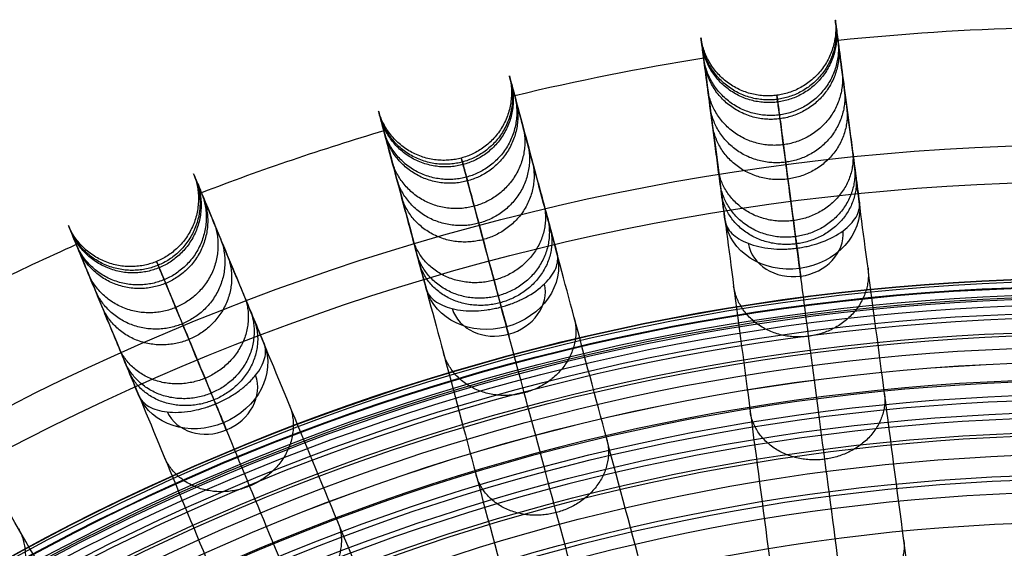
# Model space of a CAD drawing. Header units: millimetres. Extents: x 336 to 771, y -218 to 218.
# Tile 19 of 40: x 461 to 545, y 171 to 217. Entities that reach past the tile are written whole.
import ezdxf

# ---------------------------------------------------------------- set-up
doc = ezdxf.new("R2010")
doc.units = ezdxf.units.MM
doc.layers.add('Ø40', color=5, linetype='Continuous', true_color=0x0000ff)

msp = doc.modelspace()

# ---------------------------------------------------------------- linework, layer by layer
at = {"layer": 'Ø40'}
for centre, radius in [((553.502, 0, 327.826), 205.981), ((553.502, 0, 324.542), 202.782), ((553.502, 0, 216.297), 194.475), ((553.502, 0, 208.726), 194.44), ((553.502, 0, 222.169), 194.232), ((553.502, 0, 227.919), 193.761), ((553.502, 0, 197.88), 193.701), ((553.502, 0, 233.516), 193.074), ((553.502, 0, 191.609), 192.89), ((553.502, 0, 292.016), 192.73), ((553.502, 0, 238.925), 192.182), ((553.502, 0, 183.851), 191.483), ((553.502, 0, 244.11), 191.102), ((553.502, 0, 249.039), 189.849), ((553.502, 0, 175.928), 189.596), ((553.502, 0, 253.445), 188.517), ((553.502, 0, 167.941), 187.248), ((553.502, 0, 257.086), 187.243), ((553.502, 0, 261.088), 185.627), ((553.502, 0, 159.909), 184.45), ((553.502, 0, 264.548), 184.007), ((553.502, 0, 266.596), 182.926), ((553.502, 0, 151.84), 181.211), ((553.502, 0, 270.178), 180.942), ((553.502, 0, 308.953), 179.298), ((553.502, 0, 143.743), 177.541), ((553.502, 0, 271.737), 177.157), ((553.502, 0, 135.627), 173.452)]:
    msp.add_circle(centre, radius, dxfattribs=at)
at = {"layer": 'Ø40', "extrusion": (0, 0, -1)}
for centre, radius in [((-553.502, 0, -350.419), 185.722), ((-553.502, 0, -350.419), 182.441), ((-553.502, 0, -348.865), 176.027)]:
    msp.add_circle(centre, radius, dxfattribs=at)
at = {"layer": 'Ø40'}
for start, end in [(91.54858, 95.95142), (99.04858, 103.45142), (106.54858, 110.95142), (114.04858, 118.45142)]:
    msp.add_arc((553.502, 0, 188.802), 216.092, start, end, dxfattribs=at)
at = {"layer": 'Ø40', "extrusion": (-0.067444, 0.512291, -0.85616)}
for start, end in [(180.70938, 270), (270, 359.29062)]:
    msp.add_arc((-548.766, 255.91, -172.986), 5.84, start, end, dxfattribs=at)
at = {"layer": 'Ø40', "extrusion": (0.067444, -0.512291, 0.85616)}
for start, end in [(270, 357.78402), (182.21598, 270)]:
    msp.add_arc((548.766, 255.91, 177.116), 4.13, start, end, dxfattribs=at)
at = {"layer": 'Ø40', "extrusion": (0.991445, 0.130526, 1.68531e-16)}
msp.add_arc((129.716, 280.335, 548.766), 5.84, 123.60538, 211.11398, dxfattribs=at)
at = {"layer": 'Ø40', "extrusion": (-0.133735, 0.499105, -0.85616)}
for start, end in [(180.70938, 270), (270, 359.29062)]:
    msp.add_arc((-534.642, 195.114, -209.678), 5.84, start, end, dxfattribs=at)
at = {"layer": 'Ø40', "extrusion": (0.133735, -0.499105, 0.85616)}
for start, end in [(270, 357.78402), (182.21598, 270)]:
    msp.add_arc((534.642, 195.114, 213.807), 4.13, start, end, dxfattribs=at)
at = {"layer": 'Ø40', "extrusion": (0.965926, 0.258819, -8.67152e-15)}
msp.add_arc((58.706, 280.335, 534.642), 5.84, 123.60538, 211.11398, dxfattribs=at)
at = {"layer": 'Ø40', "extrusion": (-0.197737, 0.477379, -0.85616)}
for start, end in [(180.70938, 270), (270, 359.29062)]:
    msp.add_arc((-511.369, 136.417, -245.103), 5.84, start, end, dxfattribs=at)
at = {"layer": 'Ø40', "extrusion": (0.197737, -0.477379, 0.85616)}
for start, end in [(270, 357.78402), (182.21598, 270)]:
    msp.add_arc((511.369, 136.417, 249.233), 4.13, start, end, dxfattribs=at)
at = {"layer": 'Ø40', "extrusion": (0.92388, 0.382683, -1.95014e-15)}
msp.add_arc((-9.853, 280.335, 511.369), 5.84, 123.60538, 211.11398, dxfattribs=at)
at = {"layer": 'Ø40'}
for points, weights, knots in [([(530.865, 216.682, 214.917), (531.541, 210.959, 214.858), (525.827, 210.207, 214.858), (520.114, 209.455, 214.858), (519.285, 215.157, 214.917)], [0.994515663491, 0.709875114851, 1, 0.709875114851, 0.994515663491], [7.928215, 7.928215, 7.928215, 15.707963, 15.707963, 23.487712, 23.487712, 23.487712]), ([(530.913, 216.319, 201.933), (531.587, 210.609, 202.317), (525.873, 209.857, 202.317), (520.16, 209.105, 202.317), (519.333, 214.795, 201.933)], [0.994518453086, 0.709873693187, 1, 0.709873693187, 0.994518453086], [7.928177, 7.928177, 7.928177, 15.707963, 15.707963, 23.48775, 23.48775, 23.48775]), ([(530.944, 216.081, 227.592), (531.617, 210.379, 227.099), (525.904, 209.627, 227.099), (520.19, 208.875, 227.099), (519.365, 214.557, 227.592)], [0.994520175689, 0.709872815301, 1, 0.709872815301, 0.994520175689], [7.928153, 7.928153, 7.928153, 15.707963, 15.707963, 23.487773, 23.487773, 23.487773]), ([(531.096, 214.929, 188.813), (531.763, 209.268, 189.658), (526.05, 208.515, 189.658), (520.337, 207.763, 189.658), (519.516, 213.404, 188.813)], [0.994519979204, 0.709872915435, 1, 0.709872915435, 0.994519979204], [7.928156, 7.928156, 7.928156, 15.707963, 15.707963, 23.487771, 23.487771, 23.487771]), ([(531.141, 214.584, 239.786), (531.807, 208.935, 238.858), (526.094, 208.183, 238.858), (520.38, 207.431, 238.858), (519.562, 213.059, 239.786)], [0.994533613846, 0.709865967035, 1, 0.709865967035, 0.994533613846], [7.92797, 7.92797, 7.92797, 15.707963, 15.707963, 23.487957, 23.487957, 23.487957]), ([(531.448, 212.254, 251.326), (532.102, 206.697, 249.948), (526.389, 205.944, 249.948), (520.675, 205.192, 249.948), (519.868, 210.73, 251.326)], [0.994562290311, 0.709851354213, 1, 0.709851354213, 0.994562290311], [7.927578, 7.927578, 7.927578, 15.707963, 15.707963, 23.488349, 23.488349, 23.488349]), ([(502.776, 211.873, 214.917), (504.193, 206.288, 214.858), (498.627, 204.796, 214.858), (493.06, 203.305, 214.858), (491.495, 208.85, 214.917)], [0.994515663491, 0.709875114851, 1, 0.709875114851, 0.994515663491], [7.928215, 7.928215, 7.928215, 15.707963, 15.707963, 23.487712, 23.487712, 23.487712]), ([(502.871, 211.52, 201.933), (504.284, 205.947, 202.317), (498.718, 204.455, 202.317), (493.152, 202.964, 202.317), (491.589, 208.497, 201.933)], [0.994518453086, 0.709873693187, 1, 0.709873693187, 0.994518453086], [7.928177, 7.928177, 7.928177, 15.707963, 15.707963, 23.48775, 23.48775, 23.48775]), ([(502.933, 211.288, 227.592), (504.344, 205.723, 227.099), (498.778, 204.231, 227.099), (493.212, 202.74, 227.099), (491.651, 208.265, 227.592)], [0.994520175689, 0.709872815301, 1, 0.709872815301, 0.994520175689], [7.928153, 7.928153, 7.928153, 15.707963, 15.707963, 23.487773, 23.487773, 23.487773]), ([(531.651, 210.71, 168.693), (532.301, 205.19, 170.215), (526.587, 204.438, 170.215), (520.873, 203.685, 170.215), (520.072, 209.186, 168.693)], [0.994559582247, 0.709852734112, 1, 0.709852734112, 0.994559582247], [7.927615, 7.927615, 7.927615, 15.707963, 15.707963, 23.488312, 23.488312, 23.488312]), ([(503.234, 210.165, 188.813), (504.634, 204.64, 189.658), (499.068, 203.148, 189.658), (493.502, 201.657, 189.658), (491.952, 207.143, 188.813)], [0.994519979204, 0.709872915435, 1, 0.709872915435, 0.994519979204], [7.928156, 7.928156, 7.928156, 15.707963, 15.707963, 23.487771, 23.487771, 23.487771]), ([(503.324, 209.829, 239.786), (504.721, 204.316, 238.858), (499.155, 202.824, 238.858), (493.589, 201.333, 238.858), (492.042, 206.806, 239.786)], [0.994533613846, 0.709865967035, 1, 0.709865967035, 0.994533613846], [7.92797, 7.92797, 7.92797, 15.707963, 15.707963, 23.487957, 23.487957, 23.487957]), ([(531.856, 209.159, 262.039), (532.493, 203.74, 260.182), (526.778, 202.988, 260.182), (521.063, 202.235, 260.182), (520.276, 207.635, 262.039)], [0.994618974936, 0.709822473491, 1, 0.709822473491, 0.994618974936], [7.926803, 7.926803, 7.926803, 15.707963, 15.707963, 23.489123, 23.489123, 23.489123]), ([(503.932, 207.56, 251.326), (505.306, 202.135, 249.948), (499.739, 200.644, 249.948), (494.173, 199.152, 249.948), (492.65, 204.537, 251.326)], [0.994562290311, 0.709851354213, 1, 0.709851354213, 0.994562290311], [7.927578, 7.927578, 7.927578, 15.707963, 15.707963, 23.488349, 23.488349, 23.488349]), ([(504.335, 206.056, 168.693), (505.7, 200.667, 170.215), (500.133, 199.176, 170.215), (494.566, 197.684, 170.215), (493.053, 203.033, 168.693)], [0.994559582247, 0.709852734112, 1, 0.709852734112, 0.994559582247], [7.927615, 7.927615, 7.927615, 15.707963, 15.707963, 23.488312, 23.488312, 23.488312]), ([(504.74, 204.545, 262.039), (506.079, 199.255, 260.182), (500.511, 197.763, 260.182), (494.944, 196.271, 260.182), (493.458, 201.522, 262.039)], [0.994618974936, 0.709822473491, 1, 0.709822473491, 0.994618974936], [7.926803, 7.926803, 7.926803, 15.707963, 15.707963, 23.489123, 23.489123, 23.489123]), ([(532.355, 205.364, 271.754), (532.967, 200.151, 269.369), (527.25, 199.398, 269.369), (521.534, 198.646, 269.369), (520.775, 203.84, 271.754)], [0.99473984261, 0.709760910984, 1, 0.709760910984, 0.99473984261], [7.925153, 7.925153, 7.925153, 15.707963, 15.707963, 23.490774, 23.490774, 23.490774]), ([(532.522, 204.1, 148.716), (533.146, 198.772, 150.823), (527.432, 198.02, 150.823), (521.718, 197.268, 150.823), (520.942, 202.576, 148.716)], [0.994578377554, 0.7098431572, 1, 0.7098431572, 0.994578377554], [7.927358, 7.927358, 7.927358, 15.707963, 15.707963, 23.488569, 23.488569, 23.488569]), ([(475.555, 203.44, 214.917), (477.689, 198.087, 214.858), (472.365, 195.882, 214.858), (467.041, 193.676, 214.858), (464.765, 198.97, 214.917)], [0.994515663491, 0.709875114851, 1, 0.709875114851, 0.994515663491], [7.928215, 7.928215, 7.928215, 15.707963, 15.707963, 23.487712, 23.487712, 23.487712]), ([(475.695, 203.102, 201.933), (477.824, 197.761, 202.317), (472.5, 195.556, 202.317), (467.176, 193.35, 202.317), (464.904, 198.632, 201.933)], [0.994518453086, 0.709873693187, 1, 0.709873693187, 0.994518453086], [7.928177, 7.928177, 7.928177, 15.707963, 15.707963, 23.48775, 23.48775, 23.48775]), ([(475.787, 202.88, 227.592), (477.913, 197.547, 227.099), (472.589, 195.341, 227.099), (467.265, 193.136, 227.099), (464.996, 198.411, 227.592)], [0.994520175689, 0.709872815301, 1, 0.709872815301, 0.994520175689], [7.928153, 7.928153, 7.928153, 15.707963, 15.707963, 23.487773, 23.487773, 23.487773]), ([(532.637, 203.225, 276.183), (533.231, 198.15, 273.51), (527.514, 197.397, 273.51), (521.796, 196.644, 273.51), (521.057, 201.701, 276.183)], [0.994812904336, 0.709723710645, 1, 0.709723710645, 0.994812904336], [7.924155, 7.924155, 7.924155, 15.707963, 15.707963, 23.491771, 23.491771, 23.491771]), ([(476.232, 201.806, 188.813), (478.342, 196.511, 189.658), (473.018, 194.305, 189.658), (467.694, 192.1, 189.658), (465.441, 197.337, 188.813)], [0.994519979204, 0.709872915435, 1, 0.709872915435, 0.994519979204], [7.928156, 7.928156, 7.928156, 15.707963, 15.707963, 23.487771, 23.487771, 23.487771]), ([(476.365, 201.485, 239.786), (478.47, 196.201, 238.858), (473.146, 193.996, 238.858), (467.822, 191.79, 238.858), (465.574, 197.015, 239.786)], [0.994533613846, 0.709865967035, 1, 0.709865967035, 0.994533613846], [7.92797, 7.92797, 7.92797, 15.707963, 15.707963, 23.487957, 23.487957, 23.487957]), ([(505.731, 200.847, 271.754), (507.018, 195.758, 269.369), (501.448, 194.266, 269.369), (495.879, 192.774, 269.369), (494.449, 197.824, 271.754)], [0.99473984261, 0.709760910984, 1, 0.709760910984, 0.99473984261], [7.925153, 7.925153, 7.925153, 15.707963, 15.707963, 23.490774, 23.490774, 23.490774]), ([(506.061, 199.616, 148.716), (507.375, 194.415, 150.823), (501.808, 192.923, 150.823), (496.241, 191.431, 150.823), (494.779, 196.593, 148.716)], [0.994578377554, 0.7098431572, 1, 0.7098431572, 0.994578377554], [7.927358, 7.927358, 7.927358, 15.707963, 15.707963, 23.488569, 23.488569, 23.488569]), ([(477.264, 199.314, 251.326), (479.335, 194.115, 249.948), (474.01, 191.91, 249.948), (468.686, 189.704, 249.948), (466.473, 194.844, 251.326)], [0.994562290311, 0.709851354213, 1, 0.709851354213, 0.994562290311], [7.927578, 7.927578, 7.927578, 15.707963, 15.707963, 23.488349, 23.488349, 23.488349]), ([(506.289, 198.763, 276.183), (507.541, 193.809, 273.51), (501.971, 192.316, 273.51), (496.4, 190.824, 273.51), (495.007, 195.74, 276.183)], [0.994812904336, 0.709723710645, 1, 0.709723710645, 0.994812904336], [7.924155, 7.924155, 7.924155, 15.707963, 15.707963, 23.491771, 23.491771, 23.491771]), ([(477.86, 197.875, 168.693), (479.916, 192.711, 170.215), (474.592, 190.506, 170.215), (469.267, 188.3, 170.215), (467.069, 193.406, 168.693)], [0.994559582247, 0.709852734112, 1, 0.709852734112, 0.994559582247], [7.927615, 7.927615, 7.927615, 15.707963, 15.707963, 23.488312, 23.488312, 23.488312]), ([(478.459, 196.43, 262.039), (480.477, 191.36, 260.182), (475.151, 189.154, 260.182), (469.826, 186.949, 260.182), (467.668, 191.96, 262.039)], [0.994618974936, 0.709822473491, 1, 0.709822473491, 0.994618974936], [7.926803, 7.926803, 7.926803, 15.707963, 15.707963, 23.489123, 23.489123, 23.489123]), ([(533.682, 195.289, 128.939), (534.277, 190.18, 131.539), (528.563, 189.427, 131.539), (522.849, 188.675, 131.539), (522.102, 193.764, 128.939)], [0.994566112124, 0.709849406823, 1, 0.709849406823, 0.994566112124], [7.927526, 7.927526, 7.927526, 15.707963, 15.707963, 23.488401, 23.488401, 23.488401]), ([(479.923, 192.894, 271.754), (481.864, 188.016, 269.369), (476.537, 185.81, 269.369), (471.21, 183.603, 269.369), (469.133, 188.424, 271.754)], [0.99473984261, 0.709760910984, 1, 0.709760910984, 0.99473984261], [7.925153, 7.925153, 7.925153, 15.707963, 15.707963, 23.490774, 23.490774, 23.490774]), ([(480.411, 191.716, 148.716), (482.394, 186.731, 150.823), (477.069, 184.525, 150.823), (471.744, 182.32, 150.823), (469.621, 187.246, 148.716)], [0.994578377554, 0.7098431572, 1, 0.7098431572, 0.994578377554], [7.927358, 7.927358, 7.927358, 15.707963, 15.707963, 23.488569, 23.488569, 23.488569]), ([(508.361, 191.031, 128.939), (509.618, 186.043, 131.539), (504.051, 184.552, 131.539), (498.484, 183.06, 131.539), (497.079, 188.008, 128.939)], [0.994566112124, 0.709849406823, 1, 0.709849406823, 0.994566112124], [7.927526, 7.927526, 7.927526, 15.707963, 15.707963, 23.488401, 23.488401, 23.488401]), ([(480.749, 190.9, 276.183), (482.637, 186.152, 273.51), (477.309, 183.945, 273.51), (471.981, 181.738, 273.51), (469.959, 186.431, 276.183)], [0.994812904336, 0.709723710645, 1, 0.709723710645, 0.994812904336], [7.924155, 7.924155, 7.924155, 15.707963, 15.707963, 23.491771, 23.491771, 23.491771]), ([(535.107, 184.465, 109.421), (535.671, 179.584, 112.431), (529.958, 178.832, 112.431), (524.245, 178.08, 112.431), (523.527, 182.941, 109.421)], [0.994503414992, 0.709881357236, 1, 0.709881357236, 0.994503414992], [7.928382, 7.928382, 7.928382, 15.707963, 15.707963, 23.487544, 23.487544, 23.487544]), ([(483.812, 183.505, 128.939), (485.71, 178.724, 131.539), (480.385, 176.518, 131.539), (475.061, 174.313, 131.539), (473.022, 179.035, 128.939)], [0.994566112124, 0.709849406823, 1, 0.709849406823, 0.994566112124], [7.927526, 7.927526, 7.927526, 15.707963, 15.707963, 23.488401, 23.488401, 23.488401]), ([(511.186, 180.486, 109.421), (512.383, 175.72, 112.431), (506.817, 174.229, 112.431), (501.251, 172.737, 112.431), (499.905, 177.463, 109.421)], [0.994503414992, 0.709881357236, 1, 0.709881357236, 0.994503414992], [7.928382, 7.928382, 7.928382, 15.707963, 15.707963, 23.487544, 23.487544, 23.487544]), ([(487.99, 173.419, 109.421), (489.799, 168.85, 112.431), (484.475, 166.645, 112.431), (479.151, 164.44, 112.431), (477.2, 168.949, 109.421)], [0.994503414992, 0.709881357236, 1, 0.709881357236, 0.994503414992], [7.928382, 7.928382, 7.928382, 15.707963, 15.707963, 23.487544, 23.487544, 23.487544]), ([(460.456, 172.839, 128.939), (462.962, 168.346, 131.539), (457.971, 165.464, 131.539), (452.98, 162.583, 131.539), (450.342, 166.999, 128.939)], [0.994566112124, 0.709849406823, 1, 0.709849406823, 0.994566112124], [7.927526, 7.927526, 7.927526, 15.707963, 15.707963, 23.488401, 23.488401, 23.488401]), ([(536.771, 171.82, 90.221), (537.304, 167.165, 93.572), (531.593, 166.413, 93.572), (525.882, 165.661, 93.572), (525.192, 170.296, 90.221)], [0.994371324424, 0.709948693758, 1, 0.709948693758, 0.994371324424], [7.930188, 7.930188, 7.930188, 15.707963, 15.707963, 23.485739, 23.485739, 23.485739])]:
    msp.add_rational_spline(points, weights, degree=2, knots=knots, dxfattribs=at)
for points, knots in [([(542.954, 124.855, 35.11), (542.192, 130.648, 40.935), (541.445, 136.32, 46.904), (540.72, 141.825, 53.006), (540.01, 147.222, 58.989), (539.317, 152.48, 65.124), (538.651, 157.543, 71.396), (538, 162.486, 77.519), (537.371, 167.265, 83.799), (536.771, 171.82, 90.221), (536.188, 176.25, 96.467), (535.63, 180.487, 102.873), (535.107, 184.465, 109.421), (534.598, 188.325, 115.776), (534.12, 191.956, 122.288), (533.682, 195.289, 128.939), (533.256, 198.521, 135.39), (532.866, 201.481, 141.988), (532.522, 204.1, 148.716), (532.186, 206.645, 155.253), (531.893, 208.871, 161.919), (531.651, 210.71, 168.693), (531.415, 212.506, 175.308), (531.227, 213.931, 182.016), (531.096, 214.927, 188.802), (531.096, 214.928, 188.805), (531.096, 214.928, 188.809), (531.096, 214.929, 188.813), (531.012, 215.567, 193.163), (530.951, 216.029, 197.545), (530.913, 216.319, 201.933), (530.875, 216.605, 206.252), (530.859, 216.725, 210.589), (530.865, 216.682, 214.917), (530.871, 216.639, 219.144), (530.897, 216.44, 223.379), (530.944, 216.081, 227.592), (530.99, 215.734, 231.67), (531.055, 215.237, 235.746), (531.141, 214.584, 239.786), (531.224, 213.958, 243.656), (531.326, 213.184, 247.518), (531.448, 212.254, 251.326), (531.564, 211.374, 254.932), (531.699, 210.346, 258.523), (531.856, 209.159, 262.039), (531.929, 208.604, 263.687), (532.007, 208.011, 265.324), (532.173, 206.749, 268.563), (532.261, 206.078, 270.17), (532.355, 205.364, 271.754), (532.444, 204.692, 273.248), (532.538, 203.979, 274.728), (532.637, 203.225, 276.183), (532.732, 202.503, 277.576), (532.832, 201.741, 278.952), (532.938, 200.936, 280.298)], [0, 0, 0, 0, 21.204799, 21.204799, 21.204799, 41.99698, 41.99698, 41.99698, 62.294163, 62.294163, 62.294163, 82.036498, 82.036498, 82.036498, 101.193153, 101.193153, 101.193153, 119.768949, 119.768949, 119.768949, 137.816316, 137.816316, 137.816316, 155.433498, 155.433498, 155.433498, 155.443084, 155.443084, 155.443084, 166.745582, 166.745582, 166.745582, 177.871129, 177.871129, 177.871129, 188.740149, 188.740149, 188.740149, 199.26457, 199.26457, 199.26457, 209.352232, 209.352232, 209.352232, 218.911491, 218.911491, 218.911491, 223.383634, 223.383634, 227.855231, 227.855231, 227.855231, 232.074047, 232.074047, 232.074047, 236.114875, 236.114875, 236.114875, 236.114875]), ([(521.358, 199.411, 280.298), (521.252, 200.216, 278.952), (521.152, 200.979, 277.576), (521.057, 201.701, 276.183), (520.958, 202.455, 274.728), (520.864, 203.167, 273.248), (520.775, 203.84, 271.754), (520.681, 204.553, 270.17), (520.593, 205.225, 268.563), (520.427, 206.486, 265.324), (520.349, 207.079, 263.687), (520.276, 207.635, 262.039), (520.12, 208.821, 258.523), (519.984, 209.85, 254.932), (519.868, 210.73, 251.326), (519.746, 211.659, 247.518), (519.644, 212.433, 243.656), (519.562, 213.059, 239.786), (519.476, 213.713, 235.746), (519.41, 214.21, 231.67), (519.365, 214.557, 227.592), (519.317, 214.915, 223.379), (519.291, 215.114, 219.144), (519.285, 215.157, 214.917), (519.28, 215.201, 210.589), (519.296, 215.081, 206.252), (519.333, 214.795, 201.933), (519.371, 214.504, 197.545), (519.432, 214.042, 193.163), (519.516, 213.404, 188.813), (519.516, 213.404, 188.809), (519.516, 213.403, 188.805), (519.516, 213.403, 188.802), (519.648, 212.407, 182.016), (519.835, 210.982, 175.308), (520.072, 209.186, 168.693), (520.314, 207.346, 161.919), (520.607, 205.121, 155.253), (520.942, 202.576, 148.716), (521.287, 199.957, 141.988), (521.676, 196.996, 135.39), (522.102, 193.764, 128.939), (522.541, 190.432, 122.288), (523.019, 186.801, 115.776), (523.527, 182.941, 109.421), (524.051, 178.963, 102.873), (524.608, 174.726, 96.467), (525.192, 170.296, 90.221), (525.791, 165.741, 83.799), (526.421, 160.962, 77.519), (527.071, 156.019, 71.396), (527.738, 150.955, 65.124), (528.43, 145.697, 58.989), (529.141, 140.301, 53.006), (529.865, 134.796, 46.904), (530.612, 129.123, 40.935), (531.375, 123.331, 35.11)], [0, 0, 0, 0, 4.040828, 4.040828, 4.040828, 8.259644, 8.259644, 8.259644, 12.731241, 12.731241, 17.203384, 17.203384, 17.203384, 26.762643, 26.762643, 26.762643, 36.850305, 36.850305, 36.850305, 47.374726, 47.374726, 47.374726, 58.243746, 58.243746, 58.243746, 69.369292, 69.369292, 69.369292, 80.671791, 80.671791, 80.671791, 80.681377, 80.681377, 80.681377, 98.298559, 98.298559, 98.298559, 116.345926, 116.345926, 116.345926, 134.921722, 134.921722, 134.921722, 154.078377, 154.078377, 154.078377, 173.820712, 173.820712, 173.820712, 194.117895, 194.117895, 194.117895, 214.910076, 214.910076, 214.910076, 236.114875, 236.114875, 236.114875, 236.114875]), ([(526.747, 122.411, 35.11), (525.235, 128.054, 40.935), (523.755, 133.58, 46.904), (522.318, 138.943, 53.006), (520.909, 144.201, 58.989), (519.536, 149.324, 65.124), (518.214, 154.257, 71.396), (516.924, 159.073, 77.519), (515.676, 163.729, 83.799), (514.487, 168.166, 90.221), (513.331, 172.483, 96.467), (512.225, 176.61, 102.873), (511.186, 180.486, 109.421), (510.179, 184.247, 115.776), (509.231, 187.784, 122.288), (508.361, 191.031, 128.939), (507.517, 194.18, 135.39), (506.744, 197.064, 141.988), (506.061, 199.616, 148.716), (505.396, 202.095, 155.253), (504.815, 204.264, 161.919), (504.335, 206.056, 168.693), (503.866, 207.805, 175.308), (503.494, 209.193, 182.016), (503.234, 210.164, 188.802), (503.234, 210.164, 188.805), (503.234, 210.165, 188.809), (503.234, 210.165, 188.813), (503.067, 210.787, 193.163), (502.947, 211.237, 197.545), (502.871, 211.52, 201.933), (502.796, 211.799, 206.252), (502.765, 211.916, 210.589), (502.776, 211.873, 214.917), (502.787, 211.832, 219.144), (502.839, 211.637, 223.379), (502.933, 211.288, 227.592), (503.023, 210.95, 231.67), (503.153, 210.466, 235.746), (503.324, 209.829, 239.786), (503.487, 209.219, 243.656), (503.689, 208.466, 247.518), (503.932, 207.56, 251.326), (504.162, 206.702, 254.932), (504.43, 205.701, 258.523), (504.74, 204.545, 262.039), (504.885, 204.003, 263.687), (505.04, 203.426, 265.324), (505.369, 202.196, 268.563), (505.544, 201.542, 270.17), (505.731, 200.847, 271.754), (505.906, 200.192, 273.248), (506.092, 199.498, 274.728), (506.289, 198.763, 276.183), (506.478, 198.06, 277.576), (506.677, 197.317, 278.952), (506.887, 196.533, 280.298)], [0, 0, 0, 0, 21.204799, 21.204799, 21.204799, 41.99698, 41.99698, 41.99698, 62.294163, 62.294163, 62.294163, 82.036498, 82.036498, 82.036498, 101.193153, 101.193153, 101.193153, 119.768949, 119.768949, 119.768949, 137.816316, 137.816316, 137.816316, 155.433498, 155.433498, 155.433498, 155.443084, 155.443084, 155.443084, 166.745582, 166.745582, 166.745582, 177.871129, 177.871129, 177.871129, 188.740149, 188.740149, 188.740149, 199.26457, 199.26457, 199.26457, 209.352232, 209.352232, 209.352232, 218.911491, 218.911491, 218.911491, 223.383634, 223.383634, 227.855231, 227.855231, 227.855231, 232.074047, 232.074047, 232.074047, 236.114875, 236.114875, 236.114875, 236.114875]), ([(537.694, 120.071, 39.176), (536.939, 125.804, 44.946), (535.479, 136.894, 56.624), (533.436, 152.417, 74.745), (531.581, 166.501, 93.259), (529.941, 178.96, 112.103), (528.539, 189.612, 131.212), (527.399, 198.273, 150.522), (526.544, 204.766, 169.977), (526.06, 208.438, 187.274), (525.853, 210.015, 202.235), (525.807, 210.363, 214.764), (525.883, 209.787, 226.986), (526.071, 208.354, 238.726), (526.364, 206.133, 249.803), (526.75, 203.201, 260.032), (527.148, 200.178, 267.843), (527.505, 197.461, 273.48), (527.695, 196.019, 276.079), (527.793, 195.278, 277.318)], [0, 0, 0, 0, 21.206687, 42.000163, 62.298384, 82.041442, 101.198015, 119.773444, 137.819283, 155.44352, 166.748088, 177.876049, 188.747485, 199.274348, 209.364632, 218.926927, 227.876161, 232.097972, 236.141838, 236.141838, 236.141838, 236.141838]), ([(495.605, 193.51, 280.298), (495.395, 194.294, 278.952), (495.196, 195.037, 277.576), (495.007, 195.74, 276.183), (494.811, 196.475, 274.728), (494.625, 197.169, 273.248), (494.449, 197.824, 271.754), (494.263, 198.519, 270.17), (494.087, 199.173, 268.563), (493.758, 200.403, 265.324), (493.603, 200.98, 263.687), (493.458, 201.522, 262.039), (493.149, 202.678, 258.523), (492.88, 203.679, 254.932), (492.65, 204.537, 251.326), (492.408, 205.443, 247.518), (492.206, 206.196, 243.656), (492.042, 206.806, 239.786), (491.872, 207.443, 235.746), (491.742, 207.928, 231.67), (491.651, 208.265, 227.592), (491.558, 208.614, 223.379), (491.506, 208.809, 219.144), (491.495, 208.85, 214.917), (491.483, 208.893, 210.589), (491.515, 208.776, 206.252), (491.589, 208.497, 201.933), (491.665, 208.214, 197.545), (491.786, 207.764, 193.163), (491.952, 207.143, 188.813), (491.952, 207.142, 188.809), (491.952, 207.141, 188.805), (491.953, 207.141, 188.802), (492.213, 206.171, 182.016), (492.585, 204.782, 175.308), (493.053, 203.033, 168.693), (493.534, 201.241, 161.919), (494.115, 199.073, 155.253), (494.779, 196.593, 148.716), (495.463, 194.041, 141.988), (496.236, 191.157, 135.39), (497.079, 188.008, 128.939), (497.949, 184.761, 122.288), (498.897, 181.224, 115.776), (499.905, 177.463, 109.421), (500.943, 173.588, 102.873), (502.049, 169.46, 96.467), (503.206, 165.144, 90.221), (504.395, 160.706, 83.799), (505.643, 156.05, 77.519), (506.933, 151.234, 71.396), (508.255, 146.301, 65.124), (509.627, 141.179, 58.989), (511.036, 135.92, 53.006), (512.473, 130.558, 46.904), (513.954, 125.031, 40.935), (515.466, 119.388, 35.11)], [0, 0, 0, 0, 4.040828, 4.040828, 4.040828, 8.259644, 8.259644, 8.259644, 12.731241, 12.731241, 17.203384, 17.203384, 17.203384, 26.762643, 26.762643, 26.762643, 36.850305, 36.850305, 36.850305, 47.374726, 47.374726, 47.374726, 58.243746, 58.243746, 58.243746, 69.369292, 69.369292, 69.369292, 80.671791, 80.671791, 80.671791, 80.681377, 80.681377, 80.681377, 98.298559, 98.298559, 98.298559, 116.345926, 116.345926, 116.345926, 134.921722, 134.921722, 134.921722, 154.078377, 154.078377, 154.078377, 173.820712, 173.820712, 173.820712, 194.117895, 194.117895, 194.117895, 214.910076, 214.910076, 214.910076, 236.114875, 236.114875, 236.114875, 236.114875]), ([(522.157, 116.98, 39.176), (520.66, 122.565, 44.946), (517.765, 133.371, 56.624), (513.713, 148.494, 74.745), (510.036, 162.215, 93.259), (506.784, 174.354, 112.103), (504.003, 184.731, 131.212), (501.742, 193.169, 150.522), (500.047, 199.496, 169.977), (499.088, 203.073, 187.274), (498.677, 204.609, 202.235), (498.586, 204.948, 214.764), (498.736, 204.387, 226.986), (499.11, 202.991, 238.726), (499.69, 200.828, 249.803), (500.456, 197.971, 260.032), (501.245, 195.025, 267.843), (501.954, 192.379, 273.48), (502.33, 190.973, 276.079), (502.524, 190.251, 277.318)], [0, 0, 0, 0, 21.206687, 42.000163, 62.298384, 82.041442, 101.198015, 119.773444, 137.819283, 155.44352, 166.748088, 177.876049, 188.747485, 199.274348, 209.364632, 218.926927, 227.876161, 232.097972, 236.141838, 236.141838, 236.141838, 236.141838]), ([(510.998, 117.871, 35.11), (508.763, 123.269, 40.935), (506.573, 128.555, 46.904), (504.449, 133.684, 53.006), (502.365, 138.713, 58.989), (500.336, 143.613, 65.124), (498.382, 148.331, 71.396), (496.474, 152.937, 77.519), (494.629, 157.391, 83.799), (492.871, 161.635, 90.221), (491.161, 165.764, 96.467), (489.526, 169.712, 102.873), (487.99, 173.419, 109.421), (486.5, 177.016, 115.776), (485.099, 180.399, 122.288), (483.812, 183.505, 128.939), (482.565, 186.516, 135.39), (481.422, 189.275, 141.988), (480.411, 191.716, 148.716), (479.429, 194.087, 155.253), (478.57, 196.161, 161.919), (477.86, 197.875, 168.693), (477.167, 199.549, 175.308), (476.617, 200.877, 182.016), (476.232, 201.805, 188.802), (476.232, 201.805, 188.805), (476.232, 201.806, 188.809), (476.232, 201.806, 188.813), (475.985, 202.401, 193.163), (475.807, 202.831, 197.545), (475.695, 203.102, 201.933), (475.585, 203.368, 206.252), (475.538, 203.48, 210.589), (475.555, 203.44, 214.917), (475.572, 203.4, 219.144), (475.649, 203.214, 223.379), (475.787, 202.88, 227.592), (475.921, 202.557, 231.67), (476.113, 202.094, 235.746), (476.365, 201.485, 239.786), (476.607, 200.901, 243.656), (476.905, 200.18, 247.518), (477.264, 199.314, 251.326), (477.604, 198.494, 254.932), (478.001, 197.536, 258.523), (478.459, 196.43, 262.039), (478.673, 195.912, 263.687), (478.902, 195.36, 265.324), (479.389, 194.184, 268.563), (479.648, 193.558, 270.17), (479.923, 192.894, 271.754), (480.183, 192.267, 273.248), (480.458, 191.603, 274.728), (480.749, 190.9, 276.183), (481.028, 190.228, 277.576), (481.322, 189.517, 278.952), (481.633, 188.767, 280.298)], [0, 0, 0, 0, 21.204799, 21.204799, 21.204799, 41.99698, 41.99698, 41.99698, 62.294163, 62.294163, 62.294163, 82.036498, 82.036498, 82.036498, 101.193153, 101.193153, 101.193153, 119.768949, 119.768949, 119.768949, 137.816316, 137.816316, 137.816316, 155.433498, 155.433498, 155.433498, 155.443084, 155.443084, 155.443084, 166.745582, 166.745582, 166.745582, 177.871129, 177.871129, 177.871129, 188.740149, 188.740149, 188.740149, 199.26457, 199.26457, 199.26457, 209.352232, 209.352232, 209.352232, 218.911491, 218.911491, 218.911491, 223.383634, 223.383634, 227.855231, 227.855231, 227.855231, 232.074047, 232.074047, 232.074047, 236.114875, 236.114875, 236.114875, 236.114875]), ([(527.562, 197.03, 285.2), (527.646, 197.041, 285.2), (527.73, 197.053, 285.198), (527.813, 197.066, 285.195), (527.897, 197.079, 285.192), (527.98, 197.094, 285.188), (528.146, 197.124, 285.176), (528.228, 197.14, 285.168), (528.475, 197.192, 285.141), (528.638, 197.23, 285.117), (529.121, 197.356, 285.027), (529.434, 197.456, 284.944), (529.734, 197.569, 284.838), (530.418, 197.827, 284.597), (531.027, 198.152, 284.241), (531.528, 198.522, 283.789), (532.027, 198.891, 283.337), (532.409, 199.297, 282.798), (532.651, 199.712, 282.199), (532.892, 200.127, 281.601), (532.99, 200.543, 280.955), (532.938, 200.936, 280.298)], [0, 0, 0, 0, 0.217298, 0.217298, 0.217298, 0.434342, 0.434342, 0.651386, 0.651386, 1.085525, 1.085525, 1.954213, 1.954213, 1.954213, 3.937468, 3.937468, 3.937468, 5.915593, 5.915593, 5.915593, 7.892081, 7.892081, 7.892081, 7.892081]), ([(470.842, 184.297, 280.298), (470.532, 185.047, 278.952), (470.237, 185.758, 277.576), (469.959, 186.431, 276.183), (469.668, 187.133, 274.728), (469.393, 187.797, 273.248), (469.133, 188.424, 271.754), (468.858, 189.089, 270.17), (468.598, 189.714, 268.563), (468.111, 190.89, 265.324), (467.883, 191.442, 263.687), (467.668, 191.96, 262.039), (467.21, 193.066, 258.523), (466.813, 194.024, 254.932), (466.473, 194.844, 251.326), (466.115, 195.711, 247.518), (465.816, 196.432, 243.656), (465.574, 197.015, 239.786), (465.322, 197.624, 235.746), (465.13, 198.087, 231.67), (464.996, 198.411, 227.592), (464.858, 198.744, 223.379), (464.781, 198.93, 219.144), (464.765, 198.97, 214.917), (464.748, 199.011, 210.589), (464.794, 198.899, 206.252), (464.904, 198.632, 201.933), (465.017, 198.362, 197.545), (465.195, 197.931, 193.163), (465.441, 197.337, 188.813), (465.441, 197.336, 188.809), (465.442, 197.336, 188.805), (465.442, 197.335, 188.802), (465.826, 196.407, 182.016), (466.376, 195.079, 175.308), (467.069, 193.406, 168.693), (467.779, 191.692, 161.919), (468.638, 189.618, 155.253), (469.621, 187.246, 148.716), (470.632, 184.805, 141.988), (471.774, 182.047, 135.39), (473.022, 179.035, 128.939), (474.308, 175.929, 122.288), (475.71, 172.546, 115.776), (477.2, 168.949, 109.421), (478.735, 165.242, 102.873), (480.371, 161.294, 96.467), (482.081, 157.166, 90.221), (483.839, 152.921, 83.799), (485.683, 148.468, 77.519), (487.591, 143.862, 71.396), (489.546, 139.143, 65.124), (491.575, 134.244, 58.989), (493.658, 129.215, 53.006), (495.783, 124.085, 46.904), (497.973, 118.799, 40.935), (500.208, 113.402, 35.11)], [0, 0, 0, 0, 4.040828, 4.040828, 4.040828, 8.259644, 8.259644, 8.259644, 12.731241, 12.731241, 17.203384, 17.203384, 17.203384, 26.762643, 26.762643, 26.762643, 36.850305, 36.850305, 36.850305, 47.374726, 47.374726, 47.374726, 58.243746, 58.243746, 58.243746, 69.369292, 69.369292, 69.369292, 80.671791, 80.671791, 80.671791, 80.681377, 80.681377, 80.681377, 98.298559, 98.298559, 98.298559, 116.345926, 116.345926, 116.345926, 134.921722, 134.921722, 134.921722, 154.078377, 154.078377, 154.078377, 173.820712, 173.820712, 173.820712, 194.117895, 194.117895, 194.117895, 214.910076, 214.910076, 214.910076, 236.114875, 236.114875, 236.114875, 236.114875]), ([(521.358, 199.411, 280.298), (521.41, 199.019, 280.955), (521.612, 198.642, 281.601), (521.953, 198.304, 282.199), (522.294, 197.965, 282.798), (522.767, 197.672, 283.337), (523.345, 197.445, 283.789), (523.925, 197.217, 284.241), (524.598, 197.061, 284.597), (525.325, 196.989, 284.838), (525.644, 196.957, 284.944), (525.972, 196.942, 285.027), (526.471, 196.945, 285.117), (526.639, 196.95, 285.141), (526.89, 196.964, 285.168), (526.974, 196.97, 285.176), (527.142, 196.983, 285.188), (527.226, 196.991, 285.192), (527.31, 197, 285.195), (527.394, 197.009, 285.198), (527.478, 197.019, 285.2), (527.562, 197.03, 285.2)], [0, 0, 0, 0, 1.976488, 1.976488, 1.976488, 3.954613, 3.954613, 3.954613, 5.937868, 5.937868, 5.937868, 6.806556, 6.806556, 7.240695, 7.240695, 7.457739, 7.457739, 7.674783, 7.674783, 7.674783, 7.892081, 7.892081, 7.892081, 7.892081]), ([(502.066, 191.959, 285.2), (502.148, 191.981, 285.2), (502.23, 192.004, 285.198), (502.311, 192.027, 285.195), (502.392, 192.051, 285.192), (502.472, 192.076, 285.188), (502.633, 192.128, 285.176), (502.712, 192.155, 285.168), (502.95, 192.238, 285.141), (503.107, 192.297, 285.117), (503.569, 192.485, 285.027), (503.866, 192.625, 284.944), (504.149, 192.776, 284.838), (504.794, 193.121, 284.597), (505.356, 193.524, 284.241), (505.804, 193.956, 283.789), (506.251, 194.387, 283.337), (506.576, 194.839, 282.798), (506.761, 195.282, 282.199), (506.947, 195.725, 281.601), (506.989, 196.15, 280.955), (506.887, 196.533, 280.298)], [0, 0, 0, 0, 0.217298, 0.217298, 0.217298, 0.434342, 0.434342, 0.651386, 0.651386, 1.085525, 1.085525, 1.954213, 1.954213, 1.954213, 3.937468, 3.937468, 3.937468, 5.915593, 5.915593, 5.915593, 7.892081, 7.892081, 7.892081, 7.892081]), ([(507.156, 111.888, 39.176), (504.943, 117.23, 44.946), (500.662, 127.565, 56.624), (494.671, 142.03, 74.745), (489.235, 155.154, 93.259), (484.425, 166.765, 112.103), (480.314, 176.69, 131.212), (476.971, 184.761, 150.522), (474.465, 190.812, 169.977), (473.048, 194.233, 187.274), (472.439, 195.702, 202.235), (472.305, 196.027, 214.764), (472.527, 195.49, 226.986), (473.08, 194.155, 238.726), (473.937, 192.086, 249.803), (475.069, 189.353, 260.032), (476.236, 186.536, 267.843), (477.284, 184.005, 273.48), (477.841, 182.66, 276.079), (478.127, 181.97, 277.318)], [0, 0, 0, 0, 21.206687, 42.000163, 62.298384, 82.041442, 101.198015, 119.773444, 137.819283, 155.44352, 166.748088, 177.876049, 188.747485, 199.274348, 209.364632, 218.926927, 227.876161, 232.097972, 236.141838, 236.141838, 236.141838, 236.141838]), ([(495.605, 193.51, 280.298), (495.707, 193.127, 280.955), (495.957, 192.78, 281.601), (496.339, 192.489, 282.199), (496.721, 192.198, 282.798), (497.229, 191.97, 283.337), (497.831, 191.82, 283.789), (498.436, 191.67, 284.241), (499.123, 191.602, 284.597), (499.854, 191.625, 284.838), (500.175, 191.636, 284.944), (500.502, 191.664, 285.027), (500.996, 191.732, 285.117), (501.161, 191.759, 285.141), (501.409, 191.805, 285.168), (501.492, 191.822, 285.176), (501.656, 191.858, 285.188), (501.739, 191.876, 285.192), (501.821, 191.896, 285.195), (501.903, 191.916, 285.198), (501.985, 191.937, 285.2), (502.066, 191.959, 285.2)], [0, 0, 0, 0, 1.976488, 1.976488, 1.976488, 3.954613, 3.954613, 3.954613, 5.937868, 5.937868, 5.937868, 6.806556, 6.806556, 7.240695, 7.240695, 7.457739, 7.457739, 7.674783, 7.674783, 7.674783, 7.892081, 7.892081, 7.892081, 7.892081]), ([(495.977, 111.315, 35.11), (493.056, 116.374, 40.935), (490.195, 121.33, 46.904), (487.419, 126.138, 53.006), (484.697, 130.852, 58.989), (482.046, 135.445, 65.124), (479.492, 139.868, 71.396), (476.999, 144.185, 77.519), (474.589, 148.36, 83.799), (472.292, 152.339, 90.221), (470.058, 156.208, 96.467), (467.921, 159.909, 102.873), (465.915, 163.384, 109.421), (463.968, 166.756, 115.776), (462.137, 169.927, 122.288), (460.456, 172.839, 128.939), (458.827, 175.662, 135.39), (457.334, 178.247, 141.988), (456.013, 180.535, 148.716), (454.729, 182.759, 155.253), (453.607, 184.703, 161.919), (452.679, 186.309, 168.693), (451.774, 187.878, 175.308), (451.055, 189.123, 182.016), (450.553, 189.993, 188.802), (450.552, 189.993, 188.805), (450.552, 189.993, 188.809), (450.552, 189.994, 188.813), (450.23, 190.551, 193.163), (449.997, 190.955, 197.545), (449.851, 191.209, 201.933), (449.706, 191.458, 206.252), (449.646, 191.563, 210.589), (449.668, 191.525, 214.917), (449.689, 191.488, 219.144), (449.79, 191.314, 223.379), (449.971, 191.001, 227.592), (450.145, 190.698, 231.67), (450.396, 190.263, 235.746), (450.726, 189.693, 239.786), (451.042, 189.146, 243.656), (451.432, 188.47, 247.518), (451.901, 187.658, 251.326), (452.345, 186.889, 254.932), (452.863, 185.991, 258.523), (453.461, 184.954, 262.039), (453.742, 184.469, 263.687), (454.041, 183.951, 265.324), (454.677, 182.849, 268.563), (455.016, 182.263, 270.17), (455.375, 181.64, 271.754), (455.715, 181.052, 273.248), (456.074, 180.429, 274.728), (456.454, 179.771, 276.183), (456.818, 179.14, 277.576), (457.203, 178.474, 278.952), (457.609, 177.771, 280.298)], [0, 0, 0, 0, 21.204799, 21.204799, 21.204799, 41.99698, 41.99698, 41.99698, 62.294163, 62.294163, 62.294163, 82.036498, 82.036498, 82.036498, 101.193153, 101.193153, 101.193153, 119.768949, 119.768949, 119.768949, 137.816316, 137.816316, 137.816316, 155.433498, 155.433498, 155.433498, 155.443084, 155.443084, 155.443084, 166.745582, 166.745582, 166.745582, 177.871129, 177.871129, 177.871129, 188.740149, 188.740149, 188.740149, 199.26457, 199.26457, 199.26457, 209.352232, 209.352232, 209.352232, 218.911491, 218.911491, 218.911491, 223.383634, 223.383634, 227.855231, 227.855231, 227.855231, 232.074047, 232.074047, 232.074047, 236.114875, 236.114875, 236.114875, 236.114875]), ([(477.451, 183.603, 285.2), (477.529, 183.635, 285.2), (477.607, 183.669, 285.198), (477.684, 183.703, 285.195), (477.761, 183.737, 285.192), (477.838, 183.772, 285.188), (477.99, 183.844, 285.176), (478.066, 183.881, 285.168), (478.291, 183.995, 285.141), (478.438, 184.074, 285.117), (478.872, 184.321, 285.027), (479.148, 184.498, 284.944), (479.409, 184.685, 284.838), (479.674, 184.876, 284.731), (479.922, 185.075, 284.6), (480.15, 185.282, 284.447), (480.432, 185.538, 284.259), (480.682, 185.802, 284.038), (480.895, 186.071, 283.789), (481.282, 186.556, 283.337), (481.545, 187.047, 282.798), (481.672, 187.511, 282.199), (481.798, 187.974, 281.601), (481.784, 188.401, 280.955), (481.633, 188.767, 280.298)], [0, 0, 0, 0, 0.217298, 0.217298, 0.217298, 0.434342, 0.434342, 0.651386, 0.651386, 1.085525, 1.085525, 1.954213, 1.954213, 1.954213, 2.83705, 2.83705, 2.83705, 3.927983, 3.927983, 3.927983, 5.906108, 5.906108, 5.906108, 7.882596, 7.882596, 7.882596, 7.882596]), ([(447.494, 171.931, 280.298), (447.088, 172.634, 278.952), (446.703, 173.301, 277.576), (446.339, 173.931, 276.183), (445.959, 174.59, 274.728), (445.6, 175.212, 273.248), (445.26, 175.8, 271.754), (444.901, 176.423, 270.17), (444.562, 177.009, 268.563), (443.926, 178.111, 265.324), (443.627, 178.629, 263.687), (443.347, 179.115, 262.039), (442.748, 180.151, 258.523), (442.23, 181.049, 254.932), (441.786, 181.818, 251.326), (441.317, 182.63, 247.518), (440.927, 183.306, 243.656), (440.611, 183.853, 239.786), (440.281, 184.424, 235.746), (440.031, 184.858, 231.67), (439.856, 185.161, 227.592), (439.675, 185.474, 223.379), (439.575, 185.648, 219.144), (439.553, 185.685, 214.917), (439.531, 185.724, 210.589), (439.592, 185.618, 206.252), (439.736, 185.369, 201.933), (439.882, 185.115, 197.545), (440.115, 184.712, 193.163), (440.437, 184.154, 188.813), (440.437, 184.154, 188.809), (440.438, 184.153, 188.805), (440.438, 184.153, 188.802), (440.94, 183.283, 182.016), (441.659, 182.038, 175.308), (442.564, 180.469, 168.693), (443.492, 178.863, 161.919), (444.614, 176.919, 155.253), (445.898, 174.696, 148.716), (447.219, 172.408, 141.988), (448.712, 169.822, 135.39), (450.342, 166.999, 128.939), (452.022, 164.088, 122.288), (453.854, 160.916, 115.776), (455.8, 157.544, 109.421), (457.806, 154.07, 102.873), (459.943, 150.369, 96.467), (462.177, 146.499, 90.221), (464.474, 142.52, 83.799), (466.885, 138.346, 77.519), (469.377, 134.028, 71.396), (471.931, 129.605, 65.124), (474.583, 125.012, 58.989), (477.304, 120.298, 53.006), (480.08, 115.49, 46.904), (482.941, 110.535, 40.935), (485.862, 105.475, 35.11)], [0, 0, 0, 0, 4.040828, 4.040828, 4.040828, 8.259644, 8.259644, 8.259644, 12.731241, 12.731241, 17.203384, 17.203384, 17.203384, 26.762643, 26.762643, 26.762643, 36.850305, 36.850305, 36.850305, 47.374726, 47.374726, 47.374726, 58.243746, 58.243746, 58.243746, 69.369292, 69.369292, 69.369292, 80.671791, 80.671791, 80.671791, 80.681377, 80.681377, 80.681377, 98.298559, 98.298559, 98.298559, 116.345926, 116.345926, 116.345926, 134.921722, 134.921722, 134.921722, 154.078377, 154.078377, 154.078377, 173.820712, 173.820712, 173.820712, 194.117895, 194.117895, 194.117895, 214.910076, 214.910076, 214.910076, 236.114875, 236.114875, 236.114875, 236.114875]), ([(470.842, 184.297, 280.298), (470.994, 183.931, 280.955), (471.286, 183.62, 281.601), (471.703, 183.381, 282.199), (472.12, 183.143, 282.798), (472.653, 182.982, 283.337), (473.27, 182.912, 283.789), (473.889, 182.842, 284.241), (474.579, 182.865, 284.597), (475.301, 182.984, 284.838), (475.617, 183.036, 284.944), (475.938, 183.106, 285.027), (476.419, 183.238, 285.117), (476.58, 183.286, 285.141), (476.819, 183.365, 285.168), (476.899, 183.392, 285.176), (477.057, 183.449, 285.188), (477.136, 183.478, 285.192), (477.215, 183.509, 285.195), (477.294, 183.539, 285.198), (477.373, 183.57, 285.2), (477.451, 183.603, 285.2)], [0, 0, 0, 0, 1.976488, 1.976488, 1.976488, 3.954613, 3.954613, 3.954613, 5.937868, 5.937868, 5.937868, 6.806556, 6.806556, 7.240695, 7.240695, 7.457739, 7.457739, 7.674783, 7.674783, 7.674783, 7.892081, 7.892081, 7.892081, 7.892081]), ([(492.948, 104.882, 39.176), (490.057, 109.889, 44.946), (484.464, 119.577, 56.624), (476.636, 133.136, 74.745), (469.533, 145.438, 93.259), (463.249, 156.322, 112.103), (457.878, 165.626, 131.212), (453.51, 173.191, 150.522), (450.235, 178.863, 169.977), (448.383, 182.07, 187.274), (447.588, 183.447, 202.235), (447.413, 183.752, 214.764), (447.703, 183.248, 226.986), (448.426, 181.997, 238.726), (449.546, 180.057, 249.803), (451.024, 177.496, 260.032), (452.549, 174.855, 267.843), (453.919, 172.482, 273.48), (454.647, 171.222, 276.079), (455.02, 170.575, 277.318)], [0, 0, 0, 0, 21.206687, 42.000163, 62.298384, 82.041442, 101.198015, 119.773444, 137.819283, 155.44352, 166.748088, 177.876049, 188.747485, 199.274348, 209.364632, 218.926927, 227.876161, 232.097972, 236.141838, 236.141838, 236.141838, 236.141838]), ([(481.939, 102.854, 35.11), (478.383, 107.489, 40.935), (474.9, 112.028, 46.904), (471.52, 116.433, 53.006), (468.206, 120.752, 58.989), (464.978, 124.959, 65.124), (461.869, 129.011, 71.396), (458.834, 132.966, 77.519), (455.899, 136.79, 83.799), (453.103, 140.435, 90.221), (450.382, 143.98, 96.467), (447.781, 147.371, 102.873), (445.338, 150.554, 109.421), (442.968, 153.643, 115.776), (440.739, 156.548, 122.288), (438.693, 159.215, 128.939), (436.708, 161.801, 135.39), (434.89, 164.17, 141.988), (433.282, 166.266, 148.716), (431.719, 168.303, 155.253), (430.353, 170.083, 161.919), (429.224, 171.555, 168.693), (428.121, 172.992, 175.308), (427.246, 174.133, 182.016), (426.634, 174.93, 188.802), (426.634, 174.93, 188.805), (426.634, 174.93, 188.809), (426.633, 174.931, 188.813), (426.241, 175.442, 193.163), (425.958, 175.811, 197.545), (425.78, 176.044, 201.933), (425.604, 176.272, 206.252), (425.53, 176.369, 210.589), (425.557, 176.334, 214.917), (425.583, 176.299, 219.144), (425.706, 176.14, 223.379), (425.926, 175.853, 227.592), (426.139, 175.576, 231.67), (426.444, 175.178, 235.746), (426.845, 174.655, 239.786), (427.23, 174.154, 243.656), (427.705, 173.535, 247.518), (428.275, 172.791, 251.326), (428.816, 172.086, 254.932), (429.447, 171.264, 258.523), (430.176, 170.314, 262.039), (430.517, 169.87, 263.687), (430.881, 169.395, 265.324), (431.656, 168.385, 268.563), (432.068, 167.848, 270.17), (432.506, 167.278, 271.754), (432.919, 166.739, 273.248), (433.357, 166.169, 274.728), (433.82, 165.566, 276.183), (434.263, 164.988, 277.576), (434.731, 164.378, 278.952), (435.225, 163.734, 280.298)], [0, 0, 0, 0, 21.204799, 21.204799, 21.204799, 41.99698, 41.99698, 41.99698, 62.294163, 62.294163, 62.294163, 82.036498, 82.036498, 82.036498, 101.193153, 101.193153, 101.193153, 119.768949, 119.768949, 119.768949, 137.816316, 137.816316, 137.816316, 155.433498, 155.433498, 155.433498, 155.443084, 155.443084, 155.443084, 166.745582, 166.745582, 166.745582, 177.871129, 177.871129, 177.871129, 188.740149, 188.740149, 188.740149, 199.26457, 199.26457, 199.26457, 209.352232, 209.352232, 209.352232, 218.911491, 218.911491, 218.911491, 223.383634, 223.383634, 227.855231, 227.855231, 227.855231, 232.074047, 232.074047, 232.074047, 236.114875, 236.114875, 236.114875, 236.114875])]:
    msp.add_open_spline(points, degree=3, knots=knots, dxfattribs=at)

doc.saveas('drawing.dxf')
